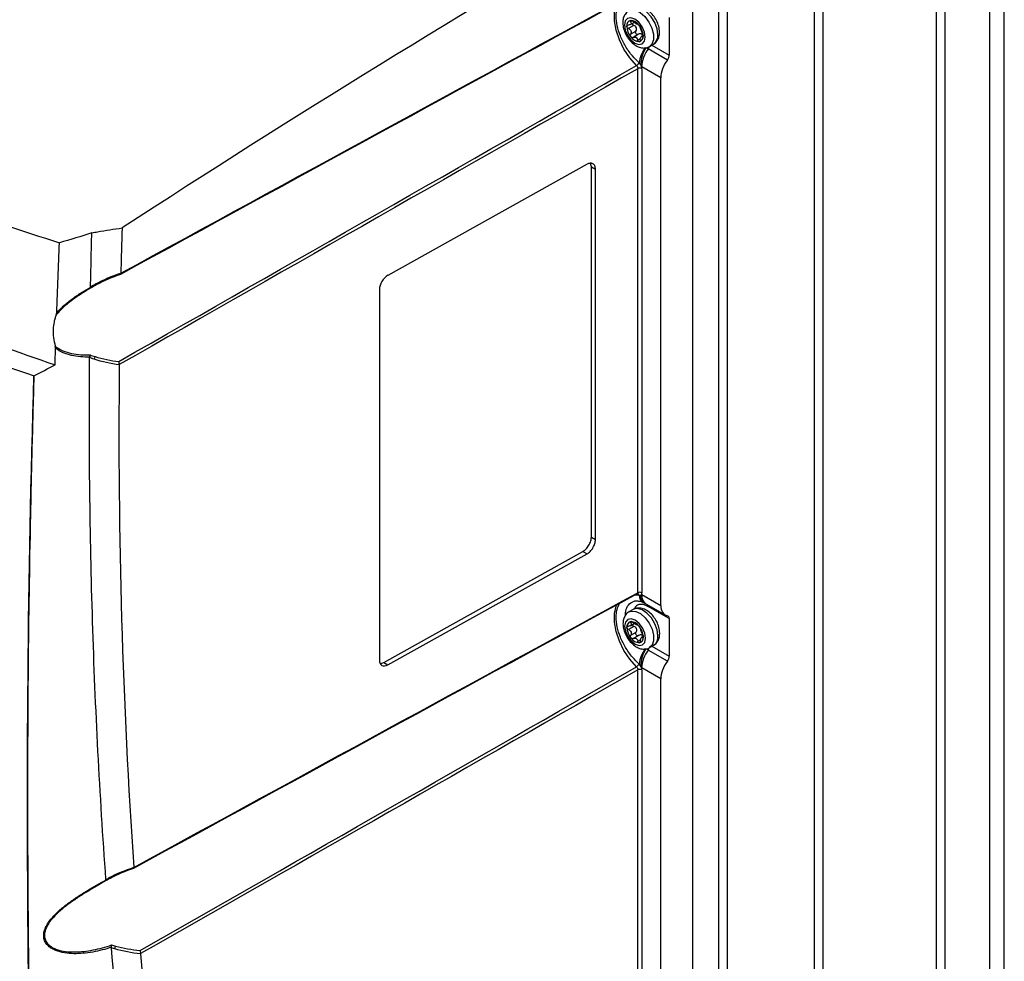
# Model space of a CAD drawing. Header units: millimetres. Extents: x 15336 to 16492, y 10123 to 11383.
# Tile 70 of 71: x 16311 to 16479, y 11086 to 11246. Entities that reach past the tile are written whole.
import ezdxf

# ---------------------------------------------------------------- set-up
doc = ezdxf.new("R2010")
doc.units = ezdxf.units.MM

msp = doc.modelspace()

# ---------------------------------------------------------------- linework, layer by layer
at = {"color": 7, "linetype": 'Continuous', "lineweight": 25}
for p, q in [((16467.11, 11046.53), (16467.11, 11299.65)), ((16468.52, 11299.65), (16468.52, 11046.53)), ((16478.64, 11043.55), (16478.64, 11296.67)), ((16476.16, 11042.12), (16476.16, 11295.25)), ((16447.79, 11288.5), (16447.79, 11035.37)), ((16446.38, 11034.35), (16446.38, 11287.48)), ((16430.16, 11019.65), (16430.16, 11272.77)), ((16431.57, 11273.8), (16431.57, 11020.67)), ((16425.66, 11270.18), (16425.66, 11016.98)), ((16415.09, 11245.42), (16415.74, 11245.8)), ((16415.41, 11246.05), (16415.14, 11245.89)), ((16421.71, 11246.63), (16421.71, 11240.25)), ((16415.68, 11245.29), (16414.76, 11244.76)), ((16415.14, 11243.79), (16416.06, 11244.32)), ((16417.11, 11244.06), (16417.01, 11243.81)), ((16416.5, 11243.77), (16415.58, 11243.24)), ((16416.34, 11242.8), (16416.82, 11243.08)), ((16417.27, 11243.56), (16417, 11243.41)), ((16417.16, 11243.38), (16417.27, 11243.44)), ((16421.39, 11239.39), (16418.13, 11241.28)), ((16418.34, 11241.7), (16419.04, 11242.1)), ((16418.77, 11241.95), (16421.71, 11240.25)), ((16416.38, 11148.96), (16416.38, 11237.93)), ((16420.27, 11236.39), (16417.03, 11238.26)), ((16417.08, 11237.93), (16417.08, 11148.96)), ((16420.27, 11146.81), (16420.27, 11236.39)), ((16407.75, 11221.7), (16373.93, 11202.85)), ((16408.48, 11221.28), (16408.35, 11221.87)), ((16408.48, 11158.41), (16408.48, 11221.28)), ((16408.48, 11221.28), (16409.18, 11220.87)), ((16409.18, 11158), (16409.18, 11220.87)), ((16324.38, 11201.23), (16324.24, 11201.15)), ((16372.49, 11200.42), (16372.49, 11137.54)), ((16408.48, 11158.41), (16409.18, 11158)), ((16373.22, 11137.12), (16407.04, 11155.97)), ((16373.93, 11136.71), (16407.75, 11155.56)), ((16407.04, 11155.97), (16407.75, 11155.56)), ((16417.03, 11148.68), (16420.27, 11146.81)), ((16415.9, 11148.58), (16416.59, 11148.53)), ((16417.75, 11147.08), (16421.01, 11145.2)), ((16415.58, 11146.12), (16414.87, 11145.71)), ((16418.08, 11146.65), (16417.98, 11146.7)), ((16421.71, 11144.56), (16418.44, 11146.44)), ((16415.12, 11143.37), (16415.77, 11143.75)), ((16415.44, 11144), (16415.17, 11143.84)), ((16421.71, 11144.56), (16421.71, 11138.18)), ((16415.71, 11143.24), (16414.79, 11142.71)), ((16415.17, 11141.74), (16416.09, 11142.27)), ((16417.15, 11142.01), (16417.04, 11141.76)), ((16416.53, 11141.72), (16415.61, 11141.19)), ((16416.37, 11140.75), (16416.86, 11141.03)), ((16417.3, 11141.51), (16417.03, 11141.36)), ((16417.19, 11141.33), (16417.3, 11141.39)), ((16421.39, 11137.33), (16418.13, 11139.21)), ((16418.37, 11139.65), (16419.08, 11140.05)), ((16418.77, 11139.88), (16421.71, 11138.18)), ((16373.22, 11137.12), (16373.93, 11136.71)), ((16416.38, 11046.89), (16416.38, 11135.87)), ((16420.27, 11134.33), (16417.03, 11136.2)), ((16417.08, 11135.86), (16417.08, 11046.89)), ((16420.27, 11044.74), (16420.27, 11134.33))]:
    msp.add_line(p, q, dxfattribs=at)
at = {"color": 7, "linetype": 'Continuous', "lineweight": 25, "flags": 128}
for points in [[(16416.14, 11238.45), (16415.01, 11239.75), (16414.02, 11241.23), (16413.24, 11242.83), (16412.69, 11244.46), (16412.41, 11246.04), (16412.41, 11247.5), (16412.69, 11248.76), (16412.76, 11248.94)], [(16414.83, 11247.75), (16415.23, 11247.9), (16415.98, 11247.85), (16416.79, 11247.46), (16417.58, 11246.77), (16418.26, 11245.86), (16418.76, 11244.83), (16419.03, 11243.79), (16419.03, 11242.85), (16418.76, 11242.11), (16418.34, 11241.7)], [(16419.77, 11243.71), (16419.64, 11244.71), (16419.25, 11245.76), (16418.65, 11246.75), (16417.9, 11247.55), (16417.09, 11248.1), (16416.3, 11248.33), (16415.62, 11248.2), (16415.54, 11248.17)], [(16414.11, 11245.34), (16414.25, 11244.48), (16414.63, 11243.6), (16415.2, 11242.82), (16415.88, 11242.28), (16416.56, 11242.04), (16417.13, 11242.15), (16417.51, 11242.59), (16417.65, 11243.3), (16417.51, 11244.16), (16417.13, 11245.04), (16416.56, 11245.81), (16415.88, 11246.36), (16415.2, 11246.59), (16414.63, 11246.48), (16414.25, 11246.04), (16414.11, 11245.34)], [(16416.14, 11136.39), (16415.01, 11137.68), (16414.02, 11139.16), (16413.24, 11140.76), (16412.69, 11142.39), (16412.41, 11143.97), (16412.41, 11145.43), (16412.69, 11146.69), (16412.76, 11146.87)], [(16414.86, 11145.7), (16415.26, 11145.85), (16416.01, 11145.8), (16416.82, 11145.41), (16417.61, 11144.72), (16418.29, 11143.81), (16418.79, 11142.78), (16419.06, 11141.74), (16419.06, 11140.8), (16418.79, 11140.06), (16418.37, 11139.65)], [(16419.8, 11141.66), (16419.67, 11142.66), (16419.28, 11143.71), (16418.68, 11144.7), (16417.93, 11145.5), (16417.12, 11146.05), (16416.33, 11146.28), (16415.65, 11146.16), (16415.58, 11146.12)], [(16414.14, 11143.29), (16414.28, 11142.43), (16414.66, 11141.55), (16415.23, 11140.77), (16415.91, 11140.23), (16416.59, 11139.99), (16417.16, 11140.1), (16417.54, 11140.54), (16417.68, 11141.25), (16417.54, 11142.11), (16417.16, 11142.99), (16416.59, 11143.76), (16415.91, 11144.31), (16415.23, 11144.55), (16414.66, 11144.43), (16414.28, 11143.99), (16414.14, 11143.29)]]:
    msp.add_lwpolyline(points, dxfattribs=at)
at = {"color": 7, "linetype": 'Continuous', "lineweight": 25}
for centre, radius, start, end in [((16415.34, 11245.26), 0.869, 100.5468, 189.2519), ((16415.07, 11244.32), 1.8, 33.4349, 86.5705), ((16417.51, 11245.26), 3.03, 182.6393, 219.7721), ((16415.38, 11244.42), 1.36, 55.9745, 64.0309), ((16416.41, 11246.19), 0.703, 232.2226, 247.7828), ((16414.25, 11243.37), 3.03, 2.6393, 39.7721), ((16416.69, 11244.32), 1.8, 213.4349, 266.5705), ((16416.73, 11244.42), 1.36, 235.9745, 244.0309), ((16415.71, 11242.65), 0.703, 52.2226, 67.7828), ((16416.42, 11243.37), 0.869, 280.5468, 9.2519), ((16418.1, 11243.5), 1.68, 304.1656, 7.1466), ((16422.5, 11238.09), 5.97, 144.5686, 172.0585), ((16422.76, 11238.3), 5.94, 147.5349, 176.9344), ((16422.33, 11238.03), 5.31, 142.3642, 177.5036), ((16416.77, 11242.29), 1.7, 323.3974, 340.0802), ((16415.49, 11239.52), 1.25, 301.5118, 331.2898), ((16416.73, 11237.25), 0.77, 62.6565, 116.7662), ((16324.52, 11201.51), 0.319, 202.8206, 243.3177), ((16322.99, 11189.22), 1.2, 329.8009, 351.7549), ((16416.27, 11148.42), 0.335, 18.6378, 78.7905), ((16416.73, 11148.27), 0.77, 62.6565, 116.7662), ((16418.71, 11148.48), 1.69, 173.0439, 235.6439), ((16418.04, 11148.57), 1.45, 181.8272, 239.7592), ((16418.21, 11148.4), 1.39, 173.9034, 234.8156), ((16417.28, 11146.7), 0.7, 0.4691, 24.3037), ((16417.39, 11146.66), 0.686, 359.4189, 22.919), ((16417.74, 11146.46), 0.7, 358.9262, 21.1477), ((16415.37, 11143.21), 0.869, 100.5468, 189.2519), ((16415.1, 11142.27), 1.8, 33.4349, 86.5705), ((16417.54, 11143.21), 3.03, 182.6393, 219.7721), ((16415.41, 11142.37), 1.36, 55.9745, 64.0309), ((16416.44, 11144.15), 0.703, 232.2226, 247.7828), ((16414.28, 11141.32), 3.03, 2.6393, 39.7721), ((16416.72, 11142.27), 1.8, 213.4349, 266.5705), ((16416.76, 11142.37), 1.36, 235.9745, 244.0309), ((16415.74, 11140.6), 0.703, 52.2226, 67.7828), ((16416.45, 11141.32), 0.869, 280.5468, 9.2519), ((16418.13, 11141.45), 1.68, 304.1656, 7.1466), ((16422.5, 11136.03), 5.97, 144.5686, 172.0585), ((16422.76, 11136.24), 5.94, 147.5349, 176.9344), ((16422.33, 11135.97), 5.31, 142.3642, 177.5036), ((16416.77, 11140.22), 1.69, 323.3905, 340.4864), ((16415.49, 11137.45), 1.25, 301.5118, 331.2898), ((16416.73, 11135.18), 0.77, 62.6565, 116.7662), ((16326.82, 11100.69), 0.246, 202.6584, 251.5808), ((16326.5, 11089.09), 1.15, 329.8398, 353.8851)]:
    msp.add_arc(centre, radius, start, end, dxfattribs=at)
for centre, major_axis, start_param, end_param in [((16445.34, 9654.92), (1022.3, 1709.58), 0.814564, 0.875796), ((16422.79, 11237.8), (1.8, 3), 1.383385, 2.36515), ((16420.99, 11239.85), (0.513, 0.858), 4.524977, 5.506743), ((16373.93, 11201.22), (1.03, 1.72), 0.794354, 2.36515), ((16422.79, 11148.22), (1.8, 3), 2.36515, 3.346915), ((16420.99, 11144.16), (0.513, 0.858), 5.506743, 6.488508), ((16373.93, 11138.35), (1.03, 1.72), 2.36515, 3.935946), ((16373.22, 11138.76), (1.03, 1.72), 3.50549, 3.935946), ((16422.79, 11135.73), (1.8, 3), 1.383385, 2.36515), ((16420.99, 11137.78), (0.513, 0.858), 4.524977, 5.506743)]:
    msp.add_ellipse(centre, major_axis=major_axis, ratio=0.587369, start_param=start_param, end_param=end_param, dxfattribs=at)
for points, knots in [([(16193.97, 11280.03), (16201.46, 11272.39), (16209.74, 11265.09), (16223.35, 11254.71), (16228.07, 11251.36), (16237.85, 11244.87), (16242.91, 11241.74), (16250.78, 11237.2), (16253.44, 11235.72), (16258.86, 11232.81), (16261.6, 11231.38), (16269.93, 11227.21), (16275.63, 11224.56), (16293.12, 11216.97), (16305.34, 11212.42), (16318.11, 11208.37)], [0, 0, 0, 0, 0.25, 0.25, 0.375, 0.375, 0.5, 0.5, 0.5625, 0.5625, 0.625, 0.625, 0.75, 0.75, 1, 1, 1, 1]), ([(16193.28, 11259.31), (16200.75, 11251.92), (16209.01, 11244.85), (16220.3, 11236.4), (16222.61, 11234.73), (16227.32, 11231.43), (16229.72, 11229.8), (16237.05, 11224.99), (16242.1, 11221.88), (16252.55, 11215.85), (16257.94, 11212.93), (16266.27, 11208.7), (16269.1, 11207.31), (16274.81, 11204.59), (16277.7, 11203.26), (16292.33, 11196.75), (16304.58, 11191.99), (16317.37, 11187.67)], [0, 0, 0, 0, 0.25, 0.25, 0.3125, 0.3125, 0.375, 0.375, 0.5, 0.5, 0.625, 0.625, 0.6875, 0.6875, 0.75, 0.75, 1, 1, 1, 1]), ([(16313.73, 11185.76), (16301.21, 11190.03), (16289.23, 11194.73), (16274.91, 11201.14), (16272.08, 11202.45), (16266.49, 11205.12), (16263.72, 11206.48), (16255.56, 11210.64), (16250.28, 11213.5), (16240.04, 11219.41), (16235.08, 11222.46), (16227.88, 11227.17), (16225.52, 11228.77), (16220.9, 11232), (16218.63, 11233.63), (16211.97, 11238.59), (16207.72, 11241.97), (16201.61, 11247.16), (16199.62, 11248.91), (16195.74, 11252.44), (16193.84, 11254.23), (16191.99, 11256.03)], [0, 0, 0, 0, 0.25, 0.25, 0.3125, 0.3125, 0.375, 0.375, 0.5, 0.5, 0.625, 0.625, 0.6875, 0.6875, 0.75, 0.75, 0.875, 0.875, 0.9375, 0.9375, 1, 1, 1, 1]), ([(16416.59, 11238.92), (16416.21, 11239.3), (16415.37, 11240.13), (16414.26, 11241.71), (16413.37, 11243.47), (16412.82, 11245.24), (16412.65, 11246.84), (16412.78, 11248.22), (16413.11, 11248.89), (16413.27, 11249.22)], [0, 0, 0, 0, 0.131133, 0.290478, 0.441863, 0.591162, 0.739867, 0.871668, 1, 1, 1, 1]), ([(16414.84, 11247.74), (16414.8, 11247.72), (16414.53, 11247.62), (16414.18, 11247.17), (16413.87, 11246.51), (16413.84, 11246), (16413.82, 11245.75)], [0, 0, 0, 0, 0.048451, 0.375, 0.690701, 1, 1, 1, 1]), ([(16420.06, 11244.11), (16420.05, 11244.29), (16420.03, 11244.79), (16419.79, 11245.63), (16419.32, 11246.58), (16418.66, 11247.42), (16417.89, 11248.03), (16417.09, 11248.39), (16416.32, 11248.44), (16415.76, 11248.34), (16415.56, 11248.16), (16415.54, 11248.14)], [0, 0, 0, 0, 0.076577, 0.21312, 0.349566, 0.487048, 0.627716, 0.756292, 0.873801, 0.986137, 1, 1, 1, 1]), ([(16413.82, 11245.75), (16413.83, 11245.57), (16413.85, 11245.07), (16414.09, 11244.23), (16414.57, 11243.28), (16415.23, 11242.45), (16415.99, 11241.83), (16416.8, 11241.47), (16417.56, 11241.42), (16418.11, 11241.52), (16418.32, 11241.69), (16418.34, 11241.71)], [0, 0, 0, 0, 0.0767127, 0.2134974, 0.3501846, 0.4879097, 0.6288271, 0.7576306, 0.8753481, 0.9878831, 1, 1, 1, 1]), ([(16415.14, 11245.89), (16415.19, 11245.82), (16415.22, 11245.75), (16415.24, 11245.62), (16415.22, 11245.56), (16415.15, 11245.46), (16415.09, 11245.42), (16414.94, 11245.36), (16414.86, 11245.35), (16414.76, 11245.35)], [0, 0, 0, 0, 0.25, 0.25, 0.5, 0.5, 0.75, 0.75, 1, 1, 1, 1]), ([(16415.18, 11246.12), (16415.13, 11246.11), (16415.1, 11246.09), (16415.08, 11246), (16415.1, 11245.95), (16415.14, 11245.89)], [0, 0, 0, 0, 0.5, 0.5, 1, 1, 1, 1]), ([(16415.58, 11245.93), (16415.52, 11245.98), (16415.45, 11246.03), (16415.3, 11246.1), (16415.23, 11246.12), (16415.18, 11246.12)], [0, 0, 0, 0, 0.5, 0.5, 1, 1, 1, 1]), ([(16414.48, 11245.12), (16414.48, 11245.19), (16414.51, 11245.25), (16414.61, 11245.33), (16414.68, 11245.35), (16414.76, 11245.35)], [0, 0, 0, 0, 0.5, 0.5, 1, 1, 1, 1]), ([(16414.76, 11244.76), (16414.68, 11244.79), (16414.61, 11244.85), (16414.51, 11244.98), (16414.48, 11245.05), (16414.48, 11245.12)], [0, 0, 0, 0, 0.5, 0.5, 1, 1, 1, 1]), ([(16414.76, 11244.76), (16414.86, 11244.72), (16414.94, 11244.66), (16415.09, 11244.52), (16415.15, 11244.44), (16415.22, 11244.25), (16415.24, 11244.15), (16415.22, 11243.96), (16415.19, 11243.87), (16415.14, 11243.79)], [0, 0, 0, 0, 0.25, 0.25, 0.5, 0.5, 0.75, 0.75, 1, 1, 1, 1]), ([(16415.39, 11245.59), (16415.39, 11245.57), (16415.41, 11245.51), (16415.47, 11245.43), (16415.56, 11245.35), (16415.64, 11245.31), (16415.68, 11245.29)], [0, 0, 0, 0, 0.187084, 0.437045, 0.70332, 1, 1, 1, 1]), ([(16416.06, 11244.32), (16416.11, 11244.4), (16416.15, 11244.5), (16416.18, 11244.69), (16416.18, 11244.8), (16416.1, 11244.99), (16416.04, 11245.07), (16415.88, 11245.21), (16415.78, 11245.26), (16415.68, 11245.29)], [0, 0, 0, 0, 0.25, 0.25, 0.5, 0.5, 0.75, 0.75, 1, 1, 1, 1]), ([(16416.5, 11243.77), (16416.44, 11243.73), (16416.36, 11243.71), (16416.21, 11243.73), (16416.13, 11243.78), (16416.03, 11243.91), (16416, 11244), (16415.99, 11244.17), (16416.02, 11244.25), (16416.06, 11244.32)], [0, 0, 0, 0, 0.25, 0.25, 0.5, 0.5, 0.75, 0.75, 1, 1, 1, 1]), ([(16416.34, 11245.49), (16416.35, 11245.5), (16416.39, 11245.49), (16416.47, 11245.43), (16416.53, 11245.38), (16416.58, 11245.31)], [0, 0, 0, 0, 0.5, 0.5, 1, 1, 1, 1]), ([(16416.58, 11245.31), (16416.63, 11245.25), (16416.68, 11245.17), (16416.75, 11245.04), (16416.77, 11244.98), (16416.78, 11244.94)], [0, 0, 0, 0, 0.5, 0.5, 1, 1, 1, 1]), ([(16417.16, 11243.97), (16417.12, 11244.04), (16417.08, 11244.13), (16417.01, 11244.31), (16416.97, 11244.41), (16416.9, 11244.59), (16416.86, 11244.68), (16416.81, 11244.83), (16416.79, 11244.89), (16416.78, 11244.94)], [0, 0, 0, 0, 0.25, 0.25, 0.5, 0.5, 0.75, 0.75, 1, 1, 1, 1]), ([(16419.03, 11242.12), (16419.07, 11242.13), (16419.34, 11242.24), (16419.7, 11242.69), (16420.01, 11243.35), (16420.05, 11243.86), (16420.06, 11244.11)], [0, 0, 0, 0, 0.055402, 0.379565, 0.69296, 1, 1, 1, 1]), ([(16415.18, 11243.32), (16415.13, 11243.39), (16415.1, 11243.47), (16415.08, 11243.64), (16415.1, 11243.72), (16415.14, 11243.79)], [0, 0, 0, 0, 0.5, 0.5, 1, 1, 1, 1]), ([(16415.58, 11243.24), (16415.52, 11243.2), (16415.45, 11243.19), (16415.3, 11243.22), (16415.23, 11243.26), (16415.18, 11243.32)], [0, 0, 0, 0, 0.5, 0.5, 1, 1, 1, 1]), ([(16416.58, 11242.52), (16416.53, 11242.51), (16416.47, 11242.54), (16416.39, 11242.64), (16416.35, 11242.72), (16416.34, 11242.8)], [0, 0, 0, 0, 0.5, 0.5, 1, 1, 1, 1]), ([(16417.01, 11243.81), (16416.94, 11243.85), (16416.85, 11243.87), (16416.67, 11243.85), (16416.59, 11243.82), (16416.5, 11243.77)], [0, 0, 0, 0, 0.5, 0.5, 1, 1, 1, 1]), ([(16416.78, 11242.84), (16416.77, 11242.76), (16416.75, 11242.68), (16416.68, 11242.56), (16416.63, 11242.52), (16416.58, 11242.52)], [0, 0, 0, 0, 0.5, 0.5, 1, 1, 1, 1]), ([(16416.78, 11242.84), (16416.79, 11242.94), (16416.81, 11243.04), (16416.86, 11243.21), (16416.9, 11243.29), (16416.97, 11243.39), (16417.01, 11243.42), (16417.08, 11243.43), (16417.12, 11243.41), (16417.16, 11243.38)], [0, 0, 0, 0, 0.25, 0.25, 0.5, 0.5, 0.75, 0.75, 1, 1, 1, 1]), ([(16417.21, 11243.53), (16417.21, 11243.54), (16417.19, 11243.62), (16417.12, 11243.73), (16417.04, 11243.78), (16417.01, 11243.81)], [0, 0, 0, 0, 0.118602, 0.640746, 1, 1, 1, 1]), ([(16417.16, 11243.97), (16417.19, 11243.91), (16417.22, 11243.83), (16417.26, 11243.67), (16417.28, 11243.58), (16417.28, 11243.51)], [0, 0, 0, 0, 0.5, 0.5, 1, 1, 1, 1]), ([(16417.28, 11243.51), (16417.28, 11243.44), (16417.26, 11243.39), (16417.22, 11243.34), (16417.19, 11243.35), (16417.16, 11243.38)], [0, 0, 0, 0, 0.5, 0.5, 1, 1, 1, 1]), ([(16416.14, 11238.45), (16416.21, 11238.39), (16416.27, 11238.3), (16416.36, 11238.12), (16416.38, 11238.02), (16416.38, 11237.93)], [0, 0, 0, 0, 0.5, 0.5, 1, 1, 1, 1]), ([(16409.18, 11220.87), (16409.18, 11221.07), (16409.15, 11221.26), (16409.01, 11221.58), (16408.9, 11221.71), (16408.62, 11221.87), (16408.45, 11221.9), (16408.1, 11221.87), (16407.92, 11221.8), (16407.75, 11221.7)], [0, 0, 0, 0, 0.25, 0.25, 0.5, 0.5, 0.75, 0.75, 1, 1, 1, 1]), ([(16328.76, 11210.91), (16328.74, 11210.05), (16328.68, 11208.35), (16328.61, 11205.79), (16328.57, 11204.09), (16328.55, 11203.24)], [0, 0, 0, 0, 0.333334, 0.666666, 1, 1, 1, 1]), ([(16323.41, 11200.92), (16323.44, 11202.45), (16323.49, 11204.74), (16323.54, 11207.03), (16323.58, 11208.56), (16323.6, 11209.32), (16323.62, 11210.09)], [0, 0, 0, 0, 0.5, 0.75, 0.75, 1, 1, 1, 1]), ([(16328.55, 11203.2), (16328.56, 11203.13), (16328.56, 11203.07), (16328.53, 11203.01), (16328.51, 11202.99), (16328.47, 11203)], [0, 0, 0, 0, 0.5, 0.5, 1, 1, 1, 1]), ([(16323.51, 11200.73), (16322.97, 11200.42), (16322.43, 11200.09), (16321.37, 11199.41), (16320.85, 11199.06), (16319.83, 11198.31), (16319.34, 11197.92), (16318.41, 11197.07), (16317.97, 11196.62), (16317.58, 11196.14)], [0, 0, 0, 0, 0.25, 0.25, 0.5, 0.5, 0.75, 0.75, 1, 1, 1, 1]), ([(16317.67, 11196.5), (16318.06, 11196.95), (16318.49, 11197.38), (16319.4, 11198.17), (16319.87, 11198.55), (16320.86, 11199.27), (16321.36, 11199.61), (16322.38, 11200.26), (16322.9, 11200.57), (16323.42, 11200.87)], [0, 0, 0, 0, 0.25, 0.25, 0.5, 0.5, 0.75, 0.75, 1, 1, 1, 1]), ([(16323.41, 11200.92), (16323.52, 11200.99), (16323.64, 11201.06), (16323.75, 11201.12), (16323.91, 11201.21), (16324.07, 11201.3), (16324.23, 11201.39)], [0, 0, 0, 0, 0.0004032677, 0.0004032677, 0.0004032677, 0.0009549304, 0.0009549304, 0.0009549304, 0.0009549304]), ([(16323.42, 11200.87), (16323.41, 11200.88), (16323.41, 11200.9), (16323.41, 11200.91), (16323.41, 11200.91), (16323.41, 11200.92), (16323.41, 11200.92)], [0, 0, 0, 0, 0.0000487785, 0.0000487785, 0.0000487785, 0.00006547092, 0.00006547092, 0.00006547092, 0.00006547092]), ([(16324.24, 11201.15), (16324.13, 11201.09), (16323.88, 11200.95), (16323.64, 11200.81), (16323.51, 11200.73)], [0, 0, 0, 0, 0.439775, 1, 1, 1, 1]), ([(16317.58, 11196.14), (16317.5, 11195.95), (16317.43, 11195.75), (16317.3, 11195.36), (16317.25, 11195.15), (16317.11, 11194.53), (16317.06, 11194.1), (16317.03, 11193.2), (16317.05, 11192.74), (16317.18, 11191.8), (16317.27, 11191.33), (16317.41, 11190.85)], [0, 0, 0, 0, 0.125, 0.125, 0.25, 0.25, 0.5, 0.5, 0.75, 0.75, 1, 1, 1, 1]), ([(16317.41, 11190.85), (16317.78, 11190.52), (16318.22, 11190.26), (16319.15, 11189.85), (16319.65, 11189.7), (16320.68, 11189.47), (16321.2, 11189.4), (16322.26, 11189.33), (16322.8, 11189.32), (16323.33, 11189.34)], [0, 0, 0, 0, 0.25, 0.25, 0.5, 0.5, 0.75, 0.75, 1, 1, 1, 1]), ([(16323.25, 11188.96), (16322.73, 11188.95), (16322.21, 11188.97), (16321.18, 11189.07), (16320.67, 11189.14), (16319.67, 11189.37), (16319.19, 11189.52), (16318.28, 11189.92), (16317.85, 11190.17), (16317.47, 11190.47)], [0, 0, 0, 0, 0.25, 0.25, 0.5, 0.5, 0.75, 0.75, 1, 1, 1, 1]), ([(16326.02, 11100.28), (16324.97, 11114.68), (16324.21, 11129.28), (16323.52, 11151.44), (16323.36, 11158.87), (16323.23, 11170.09), (16323.21, 11173.83), (16323.2, 11181.35), (16323.21, 11185.12), (16323.24, 11188.9)], [0, 0, 0, 0, 0.5, 0.5, 0.75, 0.75, 0.875, 0.875, 1, 1, 1, 1]), ([(16323.24, 11188.9), (16323.24, 11188.92), (16323.24, 11188.93), (16323.25, 11188.95), (16323.25, 11188.95), (16323.25, 11188.96), (16323.25, 11188.96)], [0, 0, 0, 0, 0.00005230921, 0.00005230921, 0.00005230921, 0.00006513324, 0.00006513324, 0.00006513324, 0.00006513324]), ([(16324.02, 11188.62), (16323.87, 11188.67), (16323.72, 11188.72), (16323.57, 11188.78), (16323.46, 11188.82), (16323.35, 11188.86), (16323.24, 11188.9)], [0, 0, 0, 0, 0.0005274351, 0.0005274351, 0.0005274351, 0.0009116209, 0.0009116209, 0.0009116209, 0.0009116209]), ([(16323.33, 11189.34), (16323.46, 11189.29), (16323.6, 11189.24), (16323.73, 11189.2), (16323.88, 11189.15), (16324.03, 11189.1), (16324.18, 11189.05)], [0, 0, 0, 0, 0.0004615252, 0.0004615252, 0.0004615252, 0.0009770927, 0.0009770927, 0.0009770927, 0.0009770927]), ([(16328.28, 11187.69), (16328.29, 11187.77), (16328.29, 11187.86), (16328.26, 11188.05), (16328.24, 11188.14), (16328.2, 11188.22)], [0, 0, 0, 0, 0.5, 0.5, 1, 1, 1, 1]), ([(16313.78, 11185.81), (16313.65, 11181.53), (16313.54, 11177.26), (16313.33, 11168.74), (16313.23, 11164.48), (16312.98, 11151.73), (16312.86, 11143.25), (16312.71, 11126.35), (16312.68, 11117.92), (16312.71, 11105.32), (16312.73, 11101.13), (16312.79, 11092.75), (16312.83, 11088.57), (16312.89, 11084.39)], [0, 0, 0, 0, 0.125, 0.125, 0.25, 0.25, 0.5, 0.5, 0.75, 0.75, 0.875, 0.875, 1, 1, 1, 1]), ([(16407.04, 11155.97), (16407.21, 11156.07), (16407.39, 11156.2), (16407.75, 11156.56), (16407.92, 11156.78), (16408.2, 11157.26), (16408.31, 11157.51), (16408.45, 11157.99), (16408.48, 11158.22), (16408.48, 11158.41)], [0, 0, 0, 0, 0.25, 0.25, 0.5, 0.5, 0.75, 0.75, 1, 1, 1, 1]), ([(16407.75, 11155.56), (16407.92, 11155.66), (16408.1, 11155.8), (16408.45, 11156.15), (16408.62, 11156.37), (16408.9, 11156.85), (16409.01, 11157.1), (16409.15, 11157.58), (16409.18, 11157.81), (16409.18, 11158)], [0, 0, 0, 0, 0.25, 0.25, 0.5, 0.5, 0.75, 0.75, 1, 1, 1, 1]), ([(16416.27, 11148.74), (16416.25, 11148.73), (16416.22, 11148.7), (16416.17, 11148.71), (16416.14, 11148.71)], [0, 0, 0, 0, 0.4974748, 1, 1, 1, 1]), ([(16416.38, 11148.96), (16416.38, 11148.92), (16416.37, 11148.83), (16416.32, 11148.76), (16416.28, 11148.74), (16416.27, 11148.74)], [0, 0, 0, 0, 0.423818, 0.847587, 1, 1, 1, 1]), ([(16416.28, 11148.73), (16416.28, 11148.73), (16416.3, 11148.75), (16416.35, 11148.74), (16416.34, 11148.75), (16416.34, 11148.75)], [0, 0, 0, 0, 0.143183, 0.995708, 1, 1, 1, 1]), ([(16416.59, 11136.85), (16416.21, 11137.23), (16415.37, 11138.06), (16414.26, 11139.64), (16413.37, 11141.41), (16412.82, 11143.17), (16412.65, 11144.77), (16412.78, 11146.15), (16413.11, 11146.82), (16413.27, 11147.15)], [0, 0, 0, 0, 0.131124, 0.2904587, 0.4418329, 0.5911218, 0.739817, 0.8716092, 1, 1, 1, 1]), ([(16414.3, 11145.17), (16414.29, 11145.29), (16414.25, 11145.88), (16414.6, 11146.72), (16415.33, 11147.42), (16416.08, 11147.67), (16416.53, 11147.54), (16416.62, 11147.52)], [0, 0, 0, 0, 0.076559, 0.371074, 0.661111, 0.938981, 1, 1, 1, 1]), ([(16416.62, 11147.54), (16416.68, 11147.54), (16416.84, 11147.53), (16417.12, 11147.4), (16417.31, 11147.31)], [0, 0, 0, 0, 0.367357, 1, 1, 1, 1]), ([(16417.27, 11147.33), (16417.31, 11147.31), (16417.36, 11147.29), (16417.4, 11147.27), (16417.4, 11147.26)], [0, 0, 0, 0, 0.7807852, 1, 1, 1, 1]), ([(16417.4, 11147.26), (16417.42, 11147.25), (16417.54, 11147.18), (16417.63, 11147.13), (16417.72, 11147.08)], [0, 0, 0, 0, 0.140289, 1, 1, 1, 1]), ([(16414.87, 11145.69), (16414.83, 11145.67), (16414.56, 11145.57), (16414.21, 11145.12), (16413.9, 11144.46), (16413.87, 11143.95), (16413.85, 11143.7)], [0, 0, 0, 0, 0.048451, 0.375, 0.690701, 1, 1, 1, 1]), ([(16420.09, 11142.06), (16420.08, 11142.24), (16420.06, 11142.74), (16419.83, 11143.58), (16419.35, 11144.53), (16418.69, 11145.37), (16417.92, 11145.98), (16417.12, 11146.34), (16416.35, 11146.39), (16415.8, 11146.29), (16415.59, 11146.11), (16415.57, 11146.09)], [0, 0, 0, 0, 0.0765771, 0.2131201, 0.3495658, 0.4870475, 0.6277159, 0.7562918, 0.8738013, 0.9861374, 1, 1, 1, 1]), ([(16417.98, 11146.7), (16417.81, 11146.78), (16417.46, 11146.94), (16416.82, 11147.03), (16416.15, 11146.88), (16415.87, 11146.4), (16415.75, 11146.18)], [0, 0, 0, 0, 0.179386, 0.358876, 0.715635, 1, 1, 1, 1]), ([(16418.44, 11146.44), (16418.39, 11146.47), (16418.27, 11146.54), (16418.15, 11146.61), (16418.08, 11146.65)], [0, 0, 0, 0, 0.448048, 1, 1, 1, 1]), ([(16413.85, 11143.7), (16413.86, 11143.52), (16413.88, 11143.02), (16414.12, 11142.18), (16414.6, 11141.23), (16415.26, 11140.4), (16416.02, 11139.78), (16416.83, 11139.42), (16417.59, 11139.37), (16418.14, 11139.47), (16418.35, 11139.64), (16418.37, 11139.66)], [0, 0, 0, 0, 0.076713, 0.213497, 0.350185, 0.48791, 0.628827, 0.757631, 0.875348, 0.987883, 1, 1, 1, 1]), ([(16415.17, 11143.84), (16415.22, 11143.77), (16415.25, 11143.7), (16415.27, 11143.57), (16415.26, 11143.51), (16415.18, 11143.41), (16415.12, 11143.37), (16414.97, 11143.31), (16414.89, 11143.3), (16414.79, 11143.3)], [0, 0, 0, 0, 0.25, 0.25, 0.5, 0.5, 0.75, 0.75, 1, 1, 1, 1]), ([(16415.21, 11144.07), (16415.16, 11144.06), (16415.13, 11144.04), (16415.11, 11143.95), (16415.13, 11143.9), (16415.17, 11143.84)], [0, 0, 0, 0, 0.5, 0.5, 1, 1, 1, 1]), ([(16415.61, 11143.88), (16415.55, 11143.93), (16415.48, 11143.98), (16415.34, 11144.05), (16415.27, 11144.07), (16415.21, 11144.07)], [0, 0, 0, 0, 0.5, 0.5, 1, 1, 1, 1]), ([(16414.51, 11143.07), (16414.51, 11143.14), (16414.54, 11143.2), (16414.65, 11143.28), (16414.72, 11143.3), (16414.79, 11143.3)], [0, 0, 0, 0, 0.5, 0.5, 1, 1, 1, 1]), ([(16414.79, 11142.71), (16414.72, 11142.74), (16414.65, 11142.8), (16414.54, 11142.93), (16414.51, 11143), (16414.51, 11143.07)], [0, 0, 0, 0, 0.5, 0.5, 1, 1, 1, 1]), ([(16414.79, 11142.71), (16414.89, 11142.67), (16414.97, 11142.61), (16415.12, 11142.47), (16415.18, 11142.39), (16415.26, 11142.2), (16415.27, 11142.1), (16415.25, 11141.91), (16415.22, 11141.82), (16415.17, 11141.74)], [0, 0, 0, 0, 0.25, 0.25, 0.5, 0.5, 0.75, 0.75, 1, 1, 1, 1]), ([(16415.42, 11143.55), (16415.43, 11143.52), (16415.44, 11143.46), (16415.5, 11143.38), (16415.59, 11143.3), (16415.67, 11143.26), (16415.71, 11143.24)], [0, 0, 0, 0, 0.187084, 0.437045, 0.70332, 1, 1, 1, 1]), ([(16416.09, 11142.27), (16416.14, 11142.35), (16416.18, 11142.45), (16416.21, 11142.64), (16416.21, 11142.75), (16416.13, 11142.94), (16416.07, 11143.02), (16415.91, 11143.16), (16415.81, 11143.21), (16415.71, 11143.24)], [0, 0, 0, 0, 0.25, 0.25, 0.5, 0.5, 0.75, 0.75, 1, 1, 1, 1]), ([(16416.53, 11141.72), (16416.47, 11141.68), (16416.39, 11141.66), (16416.24, 11141.68), (16416.16, 11141.73), (16416.06, 11141.86), (16416.03, 11141.95), (16416.02, 11142.12), (16416.05, 11142.2), (16416.09, 11142.27)], [0, 0, 0, 0, 0.25, 0.25, 0.5, 0.5, 0.75, 0.75, 1, 1, 1, 1]), ([(16416.37, 11143.44), (16416.38, 11143.45), (16416.42, 11143.44), (16416.5, 11143.38), (16416.56, 11143.33), (16416.61, 11143.26)], [0, 0, 0, 0, 0.5, 0.5, 1, 1, 1, 1]), ([(16416.61, 11143.26), (16416.66, 11143.2), (16416.71, 11143.12), (16416.78, 11142.99), (16416.8, 11142.93), (16416.81, 11142.89)], [0, 0, 0, 0, 0.5, 0.5, 1, 1, 1, 1]), ([(16417.19, 11141.92), (16417.15, 11141.99), (16417.11, 11142.08), (16417.04, 11142.26), (16417, 11142.36), (16416.93, 11142.54), (16416.89, 11142.63), (16416.84, 11142.78), (16416.82, 11142.84), (16416.81, 11142.89)], [0, 0, 0, 0, 0.25, 0.25, 0.5, 0.5, 0.75, 0.75, 1, 1, 1, 1]), ([(16419.06, 11140.07), (16419.1, 11140.08), (16419.37, 11140.19), (16419.73, 11140.64), (16420.04, 11141.3), (16420.08, 11141.81), (16420.09, 11142.06)], [0, 0, 0, 0, 0.055402, 0.379565, 0.69296, 1, 1, 1, 1]), ([(16415.21, 11141.28), (16415.16, 11141.34), (16415.13, 11141.42), (16415.11, 11141.59), (16415.13, 11141.67), (16415.17, 11141.74)], [0, 0, 0, 0, 0.5, 0.5, 1, 1, 1, 1]), ([(16415.61, 11141.19), (16415.55, 11141.15), (16415.48, 11141.14), (16415.34, 11141.17), (16415.27, 11141.21), (16415.21, 11141.28)], [0, 0, 0, 0, 0.5, 0.5, 1, 1, 1, 1]), ([(16416.61, 11140.47), (16416.56, 11140.46), (16416.5, 11140.49), (16416.42, 11140.6), (16416.38, 11140.67), (16416.37, 11140.75)], [0, 0, 0, 0, 0.5, 0.5, 1, 1, 1, 1]), ([(16417.04, 11141.76), (16416.97, 11141.8), (16416.88, 11141.82), (16416.7, 11141.8), (16416.62, 11141.77), (16416.53, 11141.72)], [0, 0, 0, 0, 0.5, 0.5, 1, 1, 1, 1]), ([(16416.81, 11140.79), (16416.8, 11140.71), (16416.78, 11140.63), (16416.71, 11140.51), (16416.66, 11140.47), (16416.61, 11140.47)], [0, 0, 0, 0, 0.5, 0.5, 1, 1, 1, 1]), ([(16416.81, 11140.79), (16416.82, 11140.89), (16416.84, 11140.99), (16416.89, 11141.16), (16416.93, 11141.24), (16417, 11141.34), (16417.04, 11141.37), (16417.11, 11141.38), (16417.15, 11141.36), (16417.19, 11141.33)], [0, 0, 0, 0, 0.25, 0.25, 0.5, 0.5, 0.75, 0.75, 1, 1, 1, 1]), ([(16417.24, 11141.48), (16417.24, 11141.49), (16417.22, 11141.57), (16417.16, 11141.68), (16417.08, 11141.73), (16417.04, 11141.76)], [0, 0, 0, 0, 0.118602, 0.640746, 1, 1, 1, 1]), ([(16417.19, 11141.92), (16417.22, 11141.86), (16417.25, 11141.78), (16417.29, 11141.62), (16417.31, 11141.53), (16417.31, 11141.46)], [0, 0, 0, 0, 0.5, 0.5, 1, 1, 1, 1]), ([(16417.31, 11141.46), (16417.31, 11141.39), (16417.29, 11141.34), (16417.25, 11141.29), (16417.22, 11141.3), (16417.19, 11141.33)], [0, 0, 0, 0, 0.5, 0.5, 1, 1, 1, 1]), ([(16416.14, 11136.39), (16416.21, 11136.32), (16416.27, 11136.23), (16416.36, 11136.05), (16416.38, 11135.95), (16416.38, 11135.87)], [0, 0, 0, 0, 0.5, 0.5, 1, 1, 1, 1]), ([(16330.77, 11102.34), (16330.78, 11102.27), (16330.77, 11102.21), (16330.74, 11102.15), (16330.72, 11102.13), (16330.69, 11102.15)], [0, 0, 0, 0, 0.5, 0.5, 1, 1, 1, 1]), ([(16326.95, 11088.77), (16325.9, 11088.43), (16324.84, 11088.15), (16322.7, 11087.77), (16321.63, 11087.66), (16320.03, 11087.68), (16319.49, 11087.73), (16318.46, 11087.89), (16317.96, 11088.02), (16317.26, 11088.31), (16317.03, 11088.42), (16316.61, 11088.67), (16316.41, 11088.82), (16316.05, 11089.15), (16315.9, 11089.35), (16315.71, 11089.66), (16315.65, 11089.77), (16315.56, 11090.01), (16315.52, 11090.13), (16315.44, 11090.51), (16315.43, 11090.78), (16315.49, 11091.34), (16315.57, 11091.62), (16315.78, 11092.18), (16315.92, 11092.46), (16316.26, 11093.01), (16316.44, 11093.27), (16316.86, 11093.78), (16317.08, 11094.03), (16317.54, 11094.5), (16317.78, 11094.73), (16318.51, 11095.39), (16319.04, 11095.81), (16320.1, 11096.6), (16320.63, 11096.97), (16321.72, 11097.69), (16322.27, 11098.03), (16323.89, 11099.02), (16324.97, 11099.64), (16326.03, 11100.23)], [0, 0, 0, 0, 0.125, 0.125, 0.25, 0.25, 0.3125, 0.3125, 0.375, 0.375, 0.40625, 0.40625, 0.4375, 0.4375, 0.46875, 0.46875, 0.484375, 0.484375, 0.5, 0.5, 0.53125, 0.53125, 0.5625, 0.5625, 0.59375, 0.59375, 0.625, 0.625, 0.65625, 0.65625, 0.6875, 0.6875, 0.75, 0.75, 0.8125, 0.8125, 0.875, 0.875, 1, 1, 1, 1]), ([(16326.02, 11100.28), (16326.1, 11100.32), (16326.18, 11100.37), (16326.26, 11100.41), (16326.37, 11100.47), (16326.48, 11100.53), (16326.59, 11100.59)], [0, 0, 0, 0, 0.0002727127, 0.0002727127, 0.0002727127, 0.0006620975, 0.0006620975, 0.0006620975, 0.0006620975]), ([(16326.74, 11100.46), (16326.63, 11100.4), (16326.52, 11100.34), (16326.41, 11100.28), (16326.3, 11100.21), (16326.19, 11100.15), (16326.07, 11100.08)], [0, 0, 0, 0, 0.0003802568, 0.0003802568, 0.0003802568, 0.0007749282, 0.0007749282, 0.0007749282, 0.0007749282]), ([(16326.07, 11100.08), (16325.03, 11099.5), (16323.98, 11098.9), (16322.38, 11097.93), (16321.84, 11097.6), (16320.77, 11096.9), (16320.24, 11096.53), (16319.2, 11095.77), (16318.68, 11095.36), (16317.94, 11094.71), (16317.71, 11094.49), (16317.25, 11094.03), (16317.03, 11093.79), (16316.61, 11093.29), (16316.42, 11093.03), (16316.08, 11092.5), (16315.93, 11092.22), (16315.77, 11091.8), (16315.72, 11091.66), (16315.65, 11091.38), (16315.62, 11091.24), (16315.57, 11090.83), (16315.58, 11090.57), (16315.67, 11090.2), (16315.71, 11090.08), (16315.8, 11089.85), (16315.86, 11089.74), (16316.05, 11089.44), (16316.21, 11089.26), (16316.58, 11088.94), (16316.78, 11088.81), (16317.2, 11088.58), (16317.43, 11088.48), (16318.14, 11088.23), (16318.63, 11088.12), (16319.65, 11087.99), (16320.18, 11087.96), (16321.75, 11087.98), (16322.81, 11088.11), (16324.91, 11088.53), (16325.95, 11088.82), (16326.98, 11089.16)], [0, 0, 0, 0, 0.125, 0.125, 0.1875, 0.1875, 0.25, 0.25, 0.3125, 0.3125, 0.34375, 0.34375, 0.375, 0.375, 0.40625, 0.40625, 0.4375, 0.4375, 0.453125, 0.453125, 0.46875, 0.46875, 0.5, 0.5, 0.515625, 0.515625, 0.53125, 0.53125, 0.5625, 0.5625, 0.59375, 0.59375, 0.625, 0.625, 0.6875, 0.6875, 0.75, 0.75, 0.875, 0.875, 1, 1, 1, 1]), ([(16332.84, 11036.46), (16331.63, 11045), (16330.53, 11053.63), (16328.56, 11071.04), (16327.69, 11079.82), (16326.94, 11088.69)], [0, 0, 0, 0, 0.5, 0.5, 1, 1, 1, 1]), ([(16327.5, 11088.51), (16327.38, 11088.55), (16327.26, 11088.58), (16327.15, 11088.62), (16327.08, 11088.64), (16327.01, 11088.66), (16326.94, 11088.69)], [0, 0, 0, 0, 0.0004035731, 0.0004035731, 0.0004035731, 0.0006413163, 0.0006413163, 0.0006413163, 0.0006413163]), ([(16326.95, 11088.77), (16326.97, 11088.83), (16326.98, 11088.9), (16326.99, 11089.03), (16326.99, 11089.1), (16326.98, 11089.16)], [0, 0, 0, 0, 0.5, 0.5, 1, 1, 1, 1]), ([(16326.98, 11089.16), (16327.08, 11089.13), (16327.19, 11089.1), (16327.3, 11089.07), (16327.42, 11089.03), (16327.53, 11089), (16327.65, 11088.97)], [0, 0, 0, 0, 0.000375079, 0.000375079, 0.000375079, 0.0007702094, 0.0007702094, 0.0007702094, 0.0007702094]), ([(16331.91, 11087.69), (16331.92, 11087.77), (16331.92, 11087.86), (16331.89, 11088.05), (16331.86, 11088.14), (16331.83, 11088.22)], [0, 0, 0, 0, 0.5, 0.5, 1, 1, 1, 1])]:
    msp.add_open_spline(points, degree=3, knots=knots, dxfattribs=at)
for points in [[(16416.14, 11250.78), (16386.92, 11234.88), (16357.7, 11218.96), (16328.47, 11203)], [(16328.55, 11203.2), (16357.83, 11219.17), (16387.1, 11235.12), (16416.38, 11251.03)], [(16415.97, 11245.64), (16415.84, 11245.72), (16415.7, 11245.82), (16415.58, 11245.93)], [(16416.34, 11245.49), (16416.31, 11245.47), (16416.24, 11245.49), (16416.14, 11245.54)], [(16415.58, 11243.24), (16415.7, 11243.31), (16415.84, 11243.34), (16415.97, 11243.3)], [(16416.14, 11243.2), (16416.24, 11243.11), (16416.31, 11242.96), (16416.34, 11242.8)], [(16418.13, 11241.28), (16418, 11241.35), (16417.88, 11241.42), (16417.75, 11241.49)], [(16328.2, 11188.22), (16357.52, 11204.93), (16386.83, 11221.67), (16416.14, 11238.45)], [(16416.38, 11237.93), (16387.01, 11221.15), (16357.65, 11204.41), (16328.28, 11187.69)], [(16416.83, 11238.62), (16416.76, 11238.73), (16416.68, 11238.83), (16416.59, 11238.92)], [(16417.03, 11238.26), (16416.97, 11238.39), (16416.91, 11238.51), (16416.83, 11238.62)], [(16417.08, 11237.93), (16417.08, 11238.04), (16417.06, 11238.15), (16417.03, 11238.26)], [(16324.59, 11210.24), (16325.98, 11210.47), (16327.37, 11210.69), (16328.76, 11210.91)], [(16323.62, 11210.09), (16321.82, 11209.47), (16319.98, 11208.89), (16318.11, 11208.37)], [(16323.62, 11210.09), (16323.94, 11210.14), (16324.27, 11210.19), (16324.59, 11210.24)], [(16317.67, 11196.5), (16317.81, 11200.45), (16317.96, 11204.4), (16318.11, 11208.37)], [(16324.23, 11201.39), (16325.6, 11202.13), (16327.06, 11202.74), (16328.55, 11203.24)], [(16328.47, 11203), (16327.06, 11202.51), (16325.69, 11201.93), (16324.38, 11201.23)], [(16328.55, 11203.24), (16328.55, 11203.22), (16328.55, 11203.21), (16328.55, 11203.2)], [(16323.42, 11200.87), (16323.47, 11200.79), (16323.5, 11200.73), (16323.51, 11200.73)], [(16317.58, 11196.14), (16317.63, 11196.25), (16317.67, 11196.36), (16317.67, 11196.5)], [(16317.47, 11190.47), (16317.47, 11190.6), (16317.44, 11190.72), (16317.41, 11190.85)], [(16317.37, 11187.67), (16317.4, 11188.6), (16317.43, 11189.54), (16317.47, 11190.47)], [(16323.25, 11188.96), (16323.3, 11189.07), (16323.33, 11189.21), (16323.33, 11189.34)], [(16324.18, 11189.05), (16325.46, 11188.65), (16326.82, 11188.38), (16328.2, 11188.22)], [(16313.75, 11185.81), (16314.97, 11186.4), (16316.18, 11187.02), (16317.37, 11187.67)], [(16328.28, 11187.66), (16326.81, 11187.85), (16325.38, 11188.16), (16324.02, 11188.62)], [(16328.28, 11187.66), (16327.98, 11158.57), (16328.81, 11130.1), (16330.76, 11102.35)], [(16328.28, 11187.69), (16328.28, 11187.68), (16328.28, 11187.67), (16328.28, 11187.66)], [(16313.73, 11185.76), (16312.69, 11151.57), (16312.38, 11117.77), (16312.81, 11084.38)], [(16416.14, 11148.71), (16387.66, 11133.22), (16359.18, 11117.69), (16330.69, 11102.15)], [(16330.77, 11102.34), (16359.3, 11117.91), (16387.84, 11133.45), (16416.38, 11148.96)], [(16416.83, 11148.55), (16416.91, 11148.58), (16416.97, 11148.63), (16417.03, 11148.68)], [(16417.03, 11148.68), (16417.06, 11148.76), (16417.08, 11148.85), (16417.08, 11148.96)], [(16416.59, 11148.53), (16416.68, 11148.51), (16416.76, 11148.52), (16416.83, 11148.55)], [(16416.01, 11143.59), (16415.88, 11143.67), (16415.74, 11143.77), (16415.61, 11143.88)], [(16416.37, 11143.44), (16416.34, 11143.42), (16416.27, 11143.44), (16416.17, 11143.49)], [(16415.61, 11141.19), (16415.74, 11141.26), (16415.88, 11141.29), (16416.01, 11141.25)], [(16416.17, 11141.15), (16416.27, 11141.06), (16416.34, 11140.91), (16416.37, 11140.75)], [(16418.13, 11139.21), (16418, 11139.28), (16417.88, 11139.35), (16417.75, 11139.42)], [(16331.83, 11088.22), (16359.94, 11104.25), (16388.04, 11120.3), (16416.14, 11136.39)], [(16416.38, 11135.87), (16388.22, 11119.78), (16360.07, 11103.72), (16331.91, 11087.69)], [(16416.83, 11136.55), (16416.76, 11136.67), (16416.68, 11136.77), (16416.59, 11136.85)], [(16417.03, 11136.2), (16416.97, 11136.32), (16416.91, 11136.44), (16416.83, 11136.55)], [(16417.08, 11135.86), (16417.08, 11135.97), (16417.06, 11136.08), (16417.03, 11136.2)], [(16326.59, 11100.59), (16327.92, 11101.3), (16329.32, 11101.88), (16330.76, 11102.35)], [(16330.69, 11102.15), (16329.33, 11101.68), (16328, 11101.13), (16326.74, 11100.46)], [(16330.76, 11102.35), (16330.76, 11102.35), (16330.77, 11102.34), (16330.77, 11102.34)], [(16326.03, 11100.23), (16326.03, 11100.24), (16326.02, 11100.26), (16326.02, 11100.28)], [(16326.03, 11100.23), (16326.07, 11100.15), (16326.08, 11100.09), (16326.07, 11100.08)], [(16326.94, 11088.69), (16326.94, 11088.71), (16326.94, 11088.74), (16326.95, 11088.77)], [(16331.91, 11087.63), (16330.39, 11087.81), (16328.9, 11088.09), (16327.5, 11088.51)], [(16327.65, 11088.97), (16328.98, 11088.6), (16330.39, 11088.36), (16331.83, 11088.22)], [(16331.91, 11087.69), (16331.91, 11087.67), (16331.91, 11087.65), (16331.91, 11087.63)], [(16331.91, 11087.63), (16334.3, 11059.85), (16337.84, 11032.82), (16342.51, 11006.68)]]:
    msp.add_open_spline(points, degree=3, dxfattribs=at)

doc.saveas('drawing.dxf')
